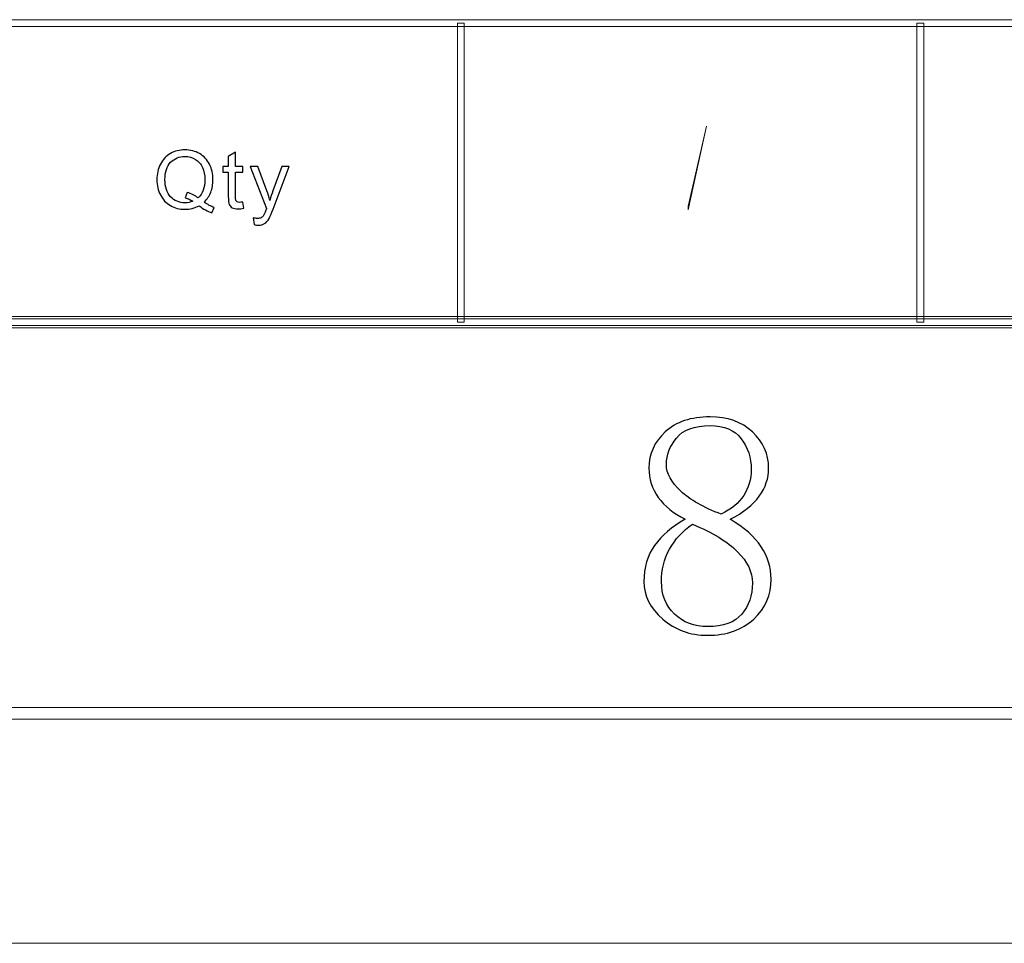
# Model space of a CAD drawing. Header units: millimetres. Extents: x -420 to 420, y -297 to 297.
# Tile 87 of 141: x 314 to 357, y -297 to -257. Entities that reach past the tile are written whole.
import ezdxf

# ---------------------------------------------------------------- set-up
doc = ezdxf.new("R2010")
doc.units = ezdxf.units.MM
doc.header["$MEASUREMENT"] = 0
doc.layers.add('layer 1', color=7, linetype='Continuous')

msp = doc.modelspace()

# ---------------------------------------------------------------- linework, layer by layer
at = {"layer": 'layer 1', "color": 7, "lineweight": 9}
for points in [[(393.1434, -257.1754), (393.1434, -257.1754), (393.1434, -257.4756), (393.1434, -257.4756), (393.1434, -257.4756), (393.1434, -257.4756), (117.2868, -257.4756), (117.2868, -257.4756), (117.2868, -257.4756), (117.2868, -257.4756), (117.2868, -257.1754), (117.2868, -257.1754), (117.2868, -257.1754), (117.2868, -257.1754), (393.1434, -257.1754), (393.1434, -257.1754)], [(333.3245, -270.3329), (333.3245, -270.3329), (333.0246, -270.3329), (333.0246, -270.3329), (333.0246, -270.3329), (333.0246, -270.3329), (333.0246, -257.3255), (333.0246, -257.3255), (333.0246, -257.3255), (333.0246, -257.3255), (333.3245, -257.3255), (333.3245, -257.3255), (333.3245, -257.3255), (333.3245, -257.3255), (333.3245, -270.3329), (333.3245, -270.3329)], [(353.3141, -270.3329), (353.3141, -270.3329), (353.0142, -270.3329), (353.0142, -270.3329), (353.0142, -270.3329), (353.0142, -270.3329), (353.0142, -257.3255), (353.0142, -257.3255), (353.0142, -257.3255), (353.0142, -257.3255), (353.3141, -257.3255), (353.3141, -257.3255), (353.3141, -257.3255), (353.3141, -257.3255), (353.3141, -270.3329), (353.3141, -270.3329)], [(-393.4478, -270.583), (-393.4478, -270.583), (-393.4478, -270.0827), (-393.4478, -270.0827), (-393.4478, -270.0827), (-393.4478, -270.0827), (393.1434, -270.0827), (393.1434, -270.0827), (393.1434, -270.0827), (393.1434, -270.0827), (393.1434, -270.583), (393.1434, -270.583), (393.1434, -270.583), (393.1434, -270.583), (-393.4478, -270.583), (-393.4478, -270.583)], [(393.2933, -270.1828), (393.2933, -270.1828), (393.2933, -270.483), (393.2933, -270.483), (393.2933, -270.483), (393.2933, -270.483), (117.1368, -270.483), (117.1368, -270.483), (117.1368, -270.483), (117.1368, -270.483), (117.1368, -270.1828), (117.1368, -270.1828), (117.1368, -270.1828), (117.1368, -270.1828), (393.2933, -270.1828), (393.2933, -270.1828)], [(-410.439, -287.5927), (-410.439, -287.5927), (-410.439, -287.0923), (-410.439, -287.0923), (-410.439, -287.0923), (-410.439, -287.0923), (410.1346, -287.0923), (410.1346, -287.0923), (410.1346, -287.0923), (410.1346, -287.0923), (410.1346, -287.5927), (410.1346, -287.5927), (410.1346, -287.5927), (410.1346, -287.5927), (-410.439, -287.5927), (-410.439, -287.5927)]]:
    msp.add_open_spline(points, degree=3, knots=[0, 0, 0, 0, 0.2, 0.2, 0.2, 0.2, 0.4, 0.4, 0.4, 0.4, 0.6, 0.6, 0.6, 0.6, 1, 1, 1, 1], dxfattribs=at)
at = {"layer": 'layer 1', "color": 7, "lineweight": 0}
msp.add_open_spline([(343.0626, -265.4422), (343.0626, -265.4422), (343.0626, -265.2843), (343.0626, -265.2843), (343.0626, -265.2843), (343.0626, -265.2843), (343.8675, -261.81), (343.8675, -261.81), (343.8675, -261.81), (343.8675, -261.81), (343.8675, -261.81), (343.8675, -261.81), (343.8675, -261.81), (343.8675, -261.81), (343.0626, -265.4422), (343.0626, -265.4422)], degree=3, knots=[0, 0, 0, 0, 0.2, 0.2, 0.2, 0.2, 0.4, 0.4, 0.4, 0.4, 0.6, 0.6, 0.6, 0.6, 1, 1, 1, 1], dxfattribs=at)
at = {"layer": 'layer 1', "color": 7}
for points, knots in [([(322.0097, -265.113), (322.1669, -265.219), (322.3118, -265.2959), (322.4448, -265.3448), (322.4448, -265.3448), (322.4448, -265.3448), (322.3445, -265.5754), (322.3445, -265.5754), (322.3445, -265.5754), (322.161, -265.5108), (321.9782, -265.4089), (321.7959, -265.2691), (321.7959, -265.2691), (321.6071, -265.3722), (321.3988, -265.4234), (321.1708, -265.4234), (321.1708, -265.4234), (320.9404, -265.4234), (320.7315, -265.3687), (320.5439, -265.2598), (320.5439, -265.2598), (320.3564, -265.1509), (320.212, -264.9971), (320.1105, -264.7997), (320.1105, -264.7997), (320.0091, -264.6017), (319.9586, -264.3792), (319.9586, -264.1311), (319.9586, -264.1311), (319.9586, -263.8848), (320.0096, -263.6606), (320.1117, -263.4579), (320.1117, -263.4579), (320.2132, -263.2558), (320.3587, -263.1021), (320.5469, -262.9961), (320.5469, -262.9961), (320.735, -262.8906), (320.9459, -262.8376), (321.1786, -262.8376), (321.1786, -262.8376), (321.4136, -262.8376), (321.6256, -262.8924), (321.8144, -263.0019), (321.8144, -263.0019), (322.0031, -263.112), (322.1474, -263.2651), (322.2466, -263.4625), (322.2466, -263.4625), (322.3456, -263.6594), (322.395, -263.8819), (322.395, -264.1294), (322.395, -264.1294), (322.395, -264.3355), (322.3629, -264.5202), (322.2988, -264.6844), (322.2988, -264.6844), (322.2352, -264.8486), (322.1385, -264.9913), (322.0097, -265.113)], [0, 0, 0, 0, 0.0625, 0.0625, 0.0625, 0.0625, 0.125, 0.125, 0.125, 0.125, 0.1875, 0.1875, 0.1875, 0.1875, 0.25, 0.25, 0.25, 0.25, 0.3125, 0.3125, 0.3125, 0.3125, 0.375, 0.375, 0.375, 0.375, 0.4375, 0.4375, 0.4375, 0.4375, 0.5, 0.5, 0.5, 0.5, 0.5625, 0.5625, 0.5625, 0.5625, 0.625, 0.625, 0.625, 0.625, 0.6875, 0.6875, 0.6875, 0.6875, 0.75, 0.75, 0.75, 0.75, 0.8125, 0.8125, 0.8125, 0.8125, 0.875, 0.875, 0.875, 0.875, 1, 1, 1, 1]), ([(323.6894, -265.1072), (323.6894, -265.1072), (323.7322, -265.3786), (323.7322, -265.3786), (323.7322, -265.3786), (323.6443, -265.3966), (323.5653, -265.406), (323.4965, -265.406), (323.4965, -265.406), (323.3831, -265.406), (323.2952, -265.3885), (323.2323, -265.353), (323.2323, -265.353), (323.1699, -265.3174), (323.1261, -265.2714), (323.1005, -265.2138), (323.1005, -265.2138), (323.075, -265.1561), (323.0625, -265.035), (323.0625, -264.8504), (323.0625, -264.8504), (323.0625, -264.8504), (323.0625, -263.8056), (323.0625, -263.8056), (323.0625, -263.8056), (323.0625, -263.8056), (322.831, -263.8056), (322.831, -263.8056), (322.831, -263.8056), (322.831, -263.8056), (322.831, -263.568), (322.831, -263.568), (322.831, -263.568), (322.831, -263.568), (323.0625, -263.568), (323.0625, -263.568), (323.0625, -263.568), (323.0625, -263.568), (323.0625, -263.1195), (323.0625, -263.1195), (323.0625, -263.1195), (323.0625, -263.1195), (323.3759, -262.9349), (323.3759, -262.9349), (323.3759, -262.9349), (323.3759, -262.9349), (323.3759, -263.568), (323.3759, -263.568), (323.3759, -263.568), (323.3759, -263.568), (323.6894, -263.568), (323.6894, -263.568), (323.6894, -263.568), (323.6894, -263.568), (323.6894, -263.8056), (323.6894, -263.8056), (323.6894, -263.8056), (323.6894, -263.8056), (323.3759, -263.8056), (323.3759, -263.8056), (323.3759, -263.8056), (323.3759, -263.8056), (323.3759, -264.8678), (323.3759, -264.8678), (323.3759, -264.8678), (323.3759, -264.9558), (323.3813, -265.0123), (323.3925, -265.0373), (323.3925, -265.0373), (323.4032, -265.0624), (323.4211, -265.0822), (323.4461, -265.0973), (323.4461, -265.0973), (323.4709, -265.1119), (323.5066, -265.1194), (323.5529, -265.1194), (323.5529, -265.1194), (323.5873, -265.1194), (323.633, -265.1154), (323.6894, -265.1072)], [0, 0, 0, 0, 0.047619, 0.047619, 0.047619, 0.047619, 0.0952381, 0.0952381, 0.0952381, 0.0952381, 0.1428571, 0.1428571, 0.1428571, 0.1428571, 0.1904762, 0.1904762, 0.1904762, 0.1904762, 0.2380952, 0.2380952, 0.2380952, 0.2380952, 0.2857143, 0.2857143, 0.2857143, 0.2857143, 0.3333333, 0.3333333, 0.3333333, 0.3333333, 0.3809524, 0.3809524, 0.3809524, 0.3809524, 0.4285714, 0.4285714, 0.4285714, 0.4285714, 0.4761905, 0.4761905, 0.4761905, 0.4761905, 0.5238095, 0.5238095, 0.5238095, 0.5238095, 0.5714286, 0.5714286, 0.5714286, 0.5714286, 0.6190476, 0.6190476, 0.6190476, 0.6190476, 0.6666667, 0.6666667, 0.6666667, 0.6666667, 0.7142857, 0.7142857, 0.7142857, 0.7142857, 0.7619048, 0.7619048, 0.7619048, 0.7619048, 0.8095238, 0.8095238, 0.8095238, 0.8095238, 0.8571429, 0.8571429, 0.8571429, 0.8571429, 0.9047619, 0.9047619, 0.9047619, 0.9047619, 1, 1, 1, 1]), ([(321.2688, -264.6902), (321.4629, -264.7438), (321.6232, -264.8236), (321.749, -264.929), (321.749, -264.929), (321.9468, -264.7519), (322.0458, -264.4858), (322.0458, -264.1305), (322.0458, -264.1305), (322.0458, -263.9285), (322.0109, -263.752), (321.9408, -263.6012), (321.9408, -263.6012), (321.8707, -263.4497), (321.7686, -263.3327), (321.6338, -263.2494), (321.6338, -263.2494), (321.4991, -263.1661), (321.3477, -263.1242), (321.1803, -263.1242), (321.1803, -263.1242), (320.9292, -263.1242), (320.7208, -263.2086), (320.5557, -263.3769), (320.5557, -263.3769), (320.3901, -263.5458), (320.3076, -263.7974), (320.3076, -264.1323), (320.3076, -264.1323), (320.3076, -264.4567), (320.3896, -264.7059), (320.5528, -264.8801), (320.5528, -264.8801), (320.7167, -265.0536), (320.9257, -265.1404), (321.1803, -265.1404), (321.1803, -265.1404), (321.3002, -265.1404), (321.4136, -265.1183), (321.5205, -265.074), (321.5205, -265.074), (321.4148, -265.007), (321.3038, -264.9593), (321.1874, -264.9307), (321.1874, -264.9307), (321.1874, -264.9307), (321.2688, -264.6902), (321.2688, -264.6902)], [0, 0, 0, 0, 0.0769231, 0.0769231, 0.0769231, 0.0769231, 0.1538462, 0.1538462, 0.1538462, 0.1538462, 0.2307692, 0.2307692, 0.2307692, 0.2307692, 0.3076923, 0.3076923, 0.3076923, 0.3076923, 0.3846154, 0.3846154, 0.3846154, 0.3846154, 0.4615385, 0.4615385, 0.4615385, 0.4615385, 0.5384615, 0.5384615, 0.5384615, 0.5384615, 0.6153846, 0.6153846, 0.6153846, 0.6153846, 0.6923077, 0.6923077, 0.6923077, 0.6923077, 0.7692308, 0.7692308, 0.7692308, 0.7692308, 0.8461538, 0.8461538, 0.8461538, 0.8461538, 1, 1, 1, 1]), ([(324.1823, -266.0786), (324.1823, -266.0786), (324.1468, -265.7944), (324.1468, -265.7944), (324.1468, -265.7944), (324.2157, -265.8125), (324.275, -265.8218), (324.3261, -265.8218), (324.3261, -265.8218), (324.3961, -265.8218), (324.4519, -265.8101), (324.4935, -265.7874), (324.4935, -265.7874), (324.5357, -265.7647), (324.57, -265.7327), (324.5968, -265.6919), (324.5968, -265.6919), (324.6164, -265.661), (324.6484, -265.5848), (324.6923, -265.4625), (324.6923, -265.4625), (324.6982, -265.4456), (324.7072, -265.4205), (324.7203, -265.3873), (324.7203, -265.3873), (324.7203, -265.3873), (324.0185, -263.568), (324.0185, -263.568), (324.0185, -263.568), (324.0185, -263.568), (324.3534, -263.568), (324.3534, -263.568), (324.3534, -263.568), (324.3534, -263.568), (324.7392, -264.6151), (324.7392, -264.6151), (324.7392, -264.6151), (324.7897, -264.7473), (324.8342, -264.8871), (324.874, -265.0338), (324.874, -265.0338), (324.9102, -264.8958), (324.953, -264.7595), (325.0028, -264.6256), (325.0028, -264.6256), (325.0028, -264.6256), (325.397, -263.568), (325.397, -263.568), (325.397, -263.568), (325.397, -263.568), (325.7099, -263.568), (325.7099, -263.568), (325.7099, -263.568), (325.7099, -263.568), (325.0112, -265.4129), (325.0112, -265.4129), (325.0112, -265.4129), (324.9358, -265.6115), (324.8769, -265.7478), (324.8348, -265.8229), (324.8348, -265.8229), (324.779, -265.9237), (324.7149, -265.9977), (324.6431, -266.0448), (324.6431, -266.0448), (324.5706, -266.092), (324.4846, -266.1153), (324.3848, -266.1153), (324.3848, -266.1153), (324.3242, -266.1153), (324.2566, -266.1031), (324.1823, -266.0786)], [0, 0, 0, 0, 0.0526316, 0.0526316, 0.0526316, 0.0526316, 0.1052632, 0.1052632, 0.1052632, 0.1052632, 0.1578947, 0.1578947, 0.1578947, 0.1578947, 0.2105263, 0.2105263, 0.2105263, 0.2105263, 0.2631579, 0.2631579, 0.2631579, 0.2631579, 0.3157895, 0.3157895, 0.3157895, 0.3157895, 0.3684211, 0.3684211, 0.3684211, 0.3684211, 0.4210526, 0.4210526, 0.4210526, 0.4210526, 0.4736842, 0.4736842, 0.4736842, 0.4736842, 0.5263158, 0.5263158, 0.5263158, 0.5263158, 0.5789474, 0.5789474, 0.5789474, 0.5789474, 0.6315789, 0.6315789, 0.6315789, 0.6315789, 0.6842105, 0.6842105, 0.6842105, 0.6842105, 0.7368421, 0.7368421, 0.7368421, 0.7368421, 0.7894737, 0.7894737, 0.7894737, 0.7894737, 0.8421053, 0.8421053, 0.8421053, 0.8421053, 0.8947368, 0.8947368, 0.8947368, 0.8947368, 1, 1, 1, 1]), ([(346.6732, -281.508), (346.6732, -282.1959), (346.421, -282.7749), (345.9144, -283.245), (345.9144, -283.245), (345.4077, -283.7153), (344.739, -283.9514), (343.9087, -283.9514), (343.9087, -283.9514), (343.1496, -283.9514), (342.4972, -283.7153), (341.956, -283.245), (341.956, -283.245), (341.4146, -282.7749), (341.1416, -282.233), (341.1416, -281.6168), (341.1416, -281.6168), (341.1416, -281.0008), (341.2965, -280.4774), (341.6042, -280.042), (341.6042, -280.042), (341.9097, -279.6088), (342.3539, -279.229), (342.9322, -278.9025), (342.9322, -278.9025), (342.4255, -278.6501), (342.0369, -278.3327), (341.7662, -277.9529), (341.7662, -277.9529), (341.4955, -277.5731), (341.359, -277.1468), (341.359, -276.6767), (341.359, -276.6767), (341.359, -276.063), (341.595, -275.5373), (342.0647, -275.1042), (342.0647, -275.1042), (342.5343, -274.6687), (343.1844, -274.451), (344.0173, -274.451), (344.0173, -274.451), (344.7761, -274.451), (345.3891, -274.6687), (345.8589, -275.1042), (345.8589, -275.1042), (346.3309, -275.5373), (346.5645, -276.063), (346.5645, -276.6767), (346.5645, -276.6767), (346.5645, -277.1122), (346.4302, -277.5199), (346.1572, -277.8997), (346.1572, -277.8997), (345.8865, -278.2795), (345.4633, -278.613), (344.8848, -278.9025), (344.8848, -278.9025), (345.4979, -279.2638), (345.9513, -279.6622), (346.2406, -280.0976), (346.2406, -280.0976), (346.5297, -280.5306), (346.6732, -281.0008), (346.6732, -281.508)], [0, 0, 0, 0, 0.0588235, 0.0588235, 0.0588235, 0.0588235, 0.1176471, 0.1176471, 0.1176471, 0.1176471, 0.1764706, 0.1764706, 0.1764706, 0.1764706, 0.2352941, 0.2352941, 0.2352941, 0.2352941, 0.2941176, 0.2941176, 0.2941176, 0.2941176, 0.3529412, 0.3529412, 0.3529412, 0.3529412, 0.4117647, 0.4117647, 0.4117647, 0.4117647, 0.4705882, 0.4705882, 0.4705882, 0.4705882, 0.5294118, 0.5294118, 0.5294118, 0.5294118, 0.5882353, 0.5882353, 0.5882353, 0.5882353, 0.6470588, 0.6470588, 0.6470588, 0.6470588, 0.7058824, 0.7058824, 0.7058824, 0.7058824, 0.7647059, 0.7647059, 0.7647059, 0.7647059, 0.8235294, 0.8235294, 0.8235294, 0.8235294, 0.8823529, 0.8823529, 0.8823529, 0.8823529, 1, 1, 1, 1]), ([(345.8056, -276.7324), (345.8056, -276.2251), (345.6622, -275.7827), (345.373, -275.4006), (345.373, -275.4006), (345.0839, -275.0208), (344.6304, -274.8309), (344.0173, -274.8309), (344.0173, -274.8309), (343.3302, -274.8309), (342.842, -275.0115), (342.5529, -275.3751), (342.5529, -275.3751), (342.2636, -275.7364), (342.1179, -276.1162), (342.1179, -276.5146), (342.1179, -276.5146), (342.1179, -276.9129), (342.3262, -277.3021), (342.7426, -277.6819), (342.7426, -277.6819), (343.1565, -278.0617), (343.7444, -278.3952), (344.5054, -278.6848), (344.5054, -278.6848), (344.9381, -278.4694), (345.2643, -278.1961), (345.4794, -277.8718), (345.4794, -277.8718), (345.6969, -277.5453), (345.8056, -277.1654), (345.8056, -276.7324)], [0, 0, 0, 0, 0.1111111, 0.1111111, 0.1111111, 0.1111111, 0.2222222, 0.2222222, 0.2222222, 0.2222222, 0.3333333, 0.3333333, 0.3333333, 0.3333333, 0.4444444, 0.4444444, 0.4444444, 0.4444444, 0.5555556, 0.5555556, 0.5555556, 0.5555556, 0.6666667, 0.6666667, 0.6666667, 0.6666667, 0.7777778, 0.7777778, 0.7777778, 0.7777778, 1, 1, 1, 1]), ([(341.9028, -281.6168), (341.9028, -282.1959), (342.0925, -282.6661), (342.4719, -283.0274), (342.4719, -283.0274), (342.8513, -283.3909), (343.3302, -283.5716), (343.9087, -283.5716), (343.9087, -283.5716), (344.5957, -283.5716), (345.0907, -283.3909), (345.3985, -283.0274), (345.3985, -283.0274), (345.7062, -282.6661), (345.8589, -282.2144), (345.8589, -281.6702), (345.8589, -281.6702), (345.8589, -281.1999), (345.6437, -280.7484), (345.2088, -280.3152), (345.2088, -280.3152), (344.7761, -279.8798), (344.1238, -279.4815), (343.2562, -279.1202), (343.2562, -279.1202), (342.8236, -279.4097), (342.4879, -279.771), (342.2543, -280.2064), (342.2543, -280.2064), (342.0184, -280.6396), (341.9028, -281.1097), (341.9028, -281.6168)], [0, 0, 0, 0, 0.1111111, 0.1111111, 0.1111111, 0.1111111, 0.2222222, 0.2222222, 0.2222222, 0.2222222, 0.3333333, 0.3333333, 0.3333333, 0.3333333, 0.4444444, 0.4444444, 0.4444444, 0.4444444, 0.5555556, 0.5555556, 0.5555556, 0.5555556, 0.6666667, 0.6666667, 0.6666667, 0.6666667, 0.7777778, 0.7777778, 0.7777778, 0.7777778, 1, 1, 1, 1])]:
    msp.add_open_spline(points, degree=3, knots=knots, dxfattribs=at)
at = {"layer": 'layer 1', "color": 7, "lineweight": 9}
msp.add_open_spline([(-420.4338, -297.3481), (-420.4338, -297.3481), (420.1294, -297.3481), (420.1294, -297.3481)], degree=3, dxfattribs=at)
msp.add_open_spline([(-420.4338, -297.3481), (-420.4338, -297.3481), (420.1294, -297.3481), (420.1294, -297.3481)], degree=3, dxfattribs=at)
msp.add_open_spline([(-420.4338, -297.3481), (-420.4338, -297.3481), (420.1294, -297.3481), (420.1294, -297.3481)], degree=3, dxfattribs=at)
msp.add_open_spline([(-420.4338, -297.3481), (-420.4338, -297.3481), (420.1294, -297.3481), (420.1294, -297.3481)], degree=3, dxfattribs=at)
msp.add_open_spline([(-420.4338, -297.3481), (-420.4338, -297.3481), (420.1294, -297.3481), (420.1294, -297.3481)], degree=3, dxfattribs=at)
msp.add_open_spline([(-420.4338, -297.3481), (-420.4338, -297.3481), (420.1294, -297.3481), (420.1294, -297.3481)], degree=3, dxfattribs=at)
msp.add_open_spline([(-420.4338, -297.3481), (-420.4338, -297.3481), (420.1294, -297.3481), (420.1294, -297.3481)], degree=3, dxfattribs=at)
msp.add_open_spline([(-420.4338, -297.3481), (-420.4338, -297.3481), (420.1294, -297.3481), (420.1294, -297.3481)], degree=3, dxfattribs=at)
msp.add_open_spline([(-420.4338, -297.3481), (-420.4338, -297.3481), (420.1294, -297.3481), (420.1294, -297.3481)], degree=3, dxfattribs=at)
msp.add_open_spline([(-420.4338, -297.3481), (-420.4338, -297.3481), (420.1294, -297.3481), (420.1294, -297.3481)], degree=3, dxfattribs=at)
msp.add_open_spline([(-420.4338, -297.3481), (-420.4338, -297.3481), (420.1294, -297.3481), (420.1294, -297.3481)], degree=3, dxfattribs=at)
msp.add_open_spline([(-420.4338, -297.3481), (-420.4338, -297.3481), (420.1294, -297.3481), (420.1294, -297.3481)], degree=3, dxfattribs=at)
msp.add_open_spline([(-420.4338, -297.3481), (-420.4338, -297.3481), (420.1294, -297.3481), (420.1294, -297.3481)], degree=3, dxfattribs=at)
msp.add_open_spline([(-420.4338, -297.3481), (-420.4338, -297.3481), (420.1294, -297.3481), (420.1294, -297.3481)], degree=3, dxfattribs=at)
msp.add_open_spline([(-420.4338, -297.3481), (-420.4338, -297.3481), (420.1294, -297.3481), (420.1294, -297.3481)], degree=3, dxfattribs=at)
msp.add_open_spline([(-420.4338, -297.3481), (-420.4338, -297.3481), (420.1294, -297.3481), (420.1294, -297.3481)], degree=3, dxfattribs=at)
msp.add_open_spline([(-420.4338, -297.3481), (-420.4338, -297.3481), (420.1294, -297.3481), (420.1294, -297.3481)], degree=3, dxfattribs=at)
msp.add_open_spline([(-420.4338, -297.3481), (-420.4338, -297.3481), (420.1294, -297.3481), (420.1294, -297.3481)], degree=3, dxfattribs=at)
msp.add_open_spline([(-420.4338, -297.3481), (-420.4338, -297.3481), (420.1294, -297.3481), (420.1294, -297.3481)], degree=3, dxfattribs=at)
msp.add_open_spline([(-420.4338, -297.3481), (-420.4338, -297.3481), (420.1294, -297.3481), (420.1294, -297.3481)], degree=3, dxfattribs=at)
msp.add_open_spline([(-420.4338, -297.3481), (-420.4338, -297.3481), (420.1294, -297.3481), (420.1294, -297.3481)], degree=3, dxfattribs=at)

doc.saveas('drawing.dxf')
